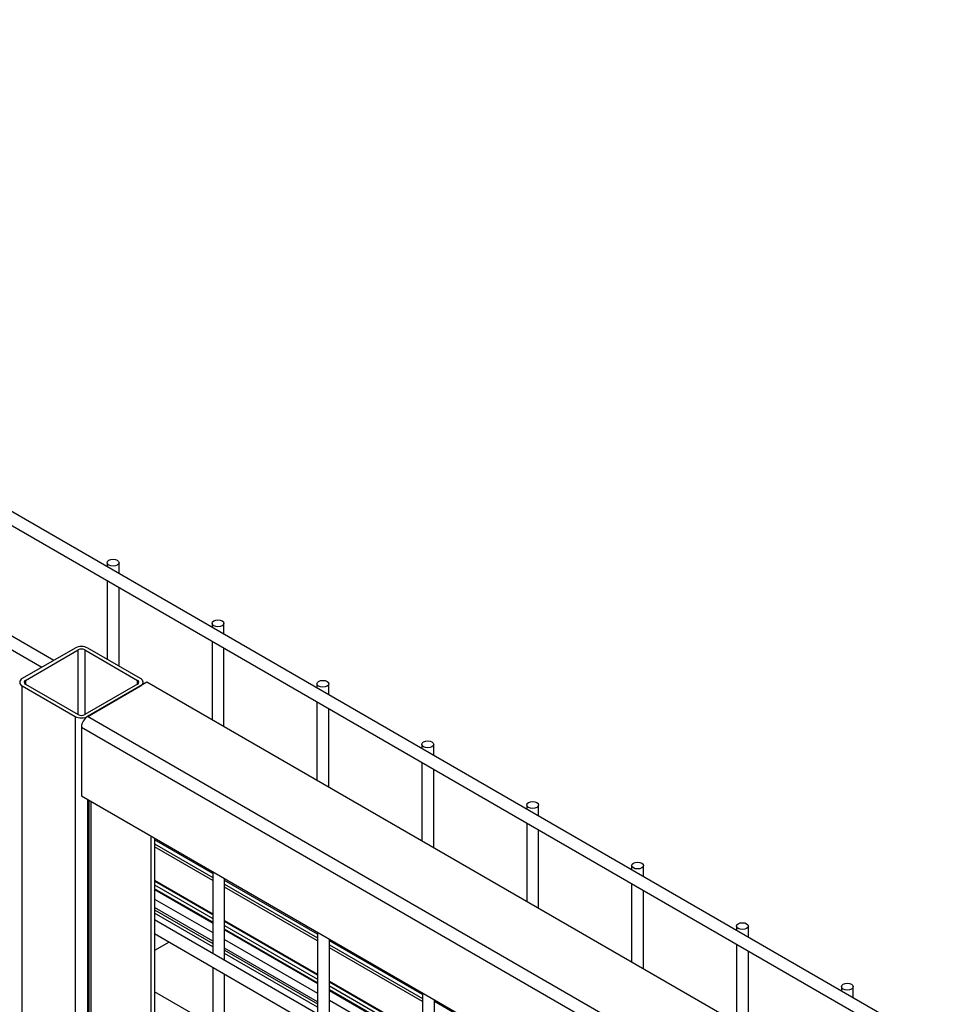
# Model space of a CAD drawing. Header units: inches. Extents: x 0.1 to 10.7, y 0.1 to 8.
# Tile 41 of 42: x 8.704 to 9.227, y 7.38 to 7.933. Entities that reach past the tile are written whole.
import ezdxf

# ---------------------------------------------------------------- set-up
doc = ezdxf.new("R2010")
doc.units = ezdxf.units.IN
doc.header["$MEASUREMENT"] = 0

msp = doc.modelspace()

# ---------------------------------------------------------------- linework, layer by layer
for p, q in [((9.219784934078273, 7.356331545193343), (8.220701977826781, 7.93308985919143)), ((8.217368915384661, 7.927316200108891), (9.216451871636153, 7.350557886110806)), ((8.723154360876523, 7.57328407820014), (8.220701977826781, 7.863343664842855)), ((8.217368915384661, 7.857570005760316), (8.716487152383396, 7.569435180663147)), ((8.753103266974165, 7.628132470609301), (8.753103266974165, 7.625741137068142)), ((8.75976993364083, 7.621892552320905), (8.75976993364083, 7.628132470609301)), ((8.753103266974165, 7.618043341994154), (8.753103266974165, 7.573905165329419)), ((8.75976993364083, 7.570056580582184), (8.75976993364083, 7.614194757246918)), ((8.812028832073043, 7.594115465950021), (8.812028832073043, 7.591724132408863)), ((8.818695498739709, 7.587875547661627), (8.818695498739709, 7.594115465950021)), ((8.812028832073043, 7.584026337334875), (8.812028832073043, 7.539888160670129)), ((8.735057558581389, 7.580155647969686), (8.705447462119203, 7.563062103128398)), ((8.707215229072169, 7.562041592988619), (8.736825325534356, 7.579135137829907)), ((8.736825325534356, 7.542821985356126), (8.736825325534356, 7.579135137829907)), ((8.740508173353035, 7.579135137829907), (8.770118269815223, 7.562041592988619)), ((8.740508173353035, 7.579135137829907), (8.740508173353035, 7.542821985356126)), ((8.771886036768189, 7.563062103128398), (8.742275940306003, 7.580155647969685)), ((8.818695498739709, 7.536039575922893), (8.818695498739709, 7.580177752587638)), ((8.707215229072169, 7.562041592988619), (8.707215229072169, 7.559915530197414)), ((8.707215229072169, 7.559915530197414), (8.736825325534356, 7.542821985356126)), ((8.770118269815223, 7.559915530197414), (8.740508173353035, 7.542821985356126)), ((8.775495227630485, 7.560978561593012), (8.742060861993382, 7.541677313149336)), ((8.770118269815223, 7.559915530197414), (8.770118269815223, 7.562041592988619)), ((8.77338101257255, 7.559758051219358), (8.77338101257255, 7.560978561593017)), ((9.799326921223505, 6.969933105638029), (8.775495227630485, 7.560978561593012)), ((8.870954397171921, 7.560098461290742), (8.870954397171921, 7.557707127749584)), ((8.877621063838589, 7.553858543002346), (8.877621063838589, 7.560098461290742)), ((8.705447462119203, 7.558895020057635), (8.735057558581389, 7.541801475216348)), ((8.705447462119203, 5.313407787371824), (8.705447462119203, 7.558895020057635)), ((8.742275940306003, 7.541801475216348), (8.771886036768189, 7.558895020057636)), ((8.870954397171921, 7.550009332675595), (8.870954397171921, 7.50587115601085)), ((8.877621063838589, 7.502022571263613), (8.877621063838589, 7.54616074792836)), ((8.735057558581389, 7.541801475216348), (8.735057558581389, 5.296314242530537)), ((9.765892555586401, 6.950631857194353), (8.742060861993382, 7.541677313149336)), ((8.738666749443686, 7.53579853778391), (9.762498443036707, 6.944753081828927)), ((8.738666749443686, 7.53579853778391), (8.738666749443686, 7.497189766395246)), ((8.9298799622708, 7.526081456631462), (8.9298799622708, 7.523690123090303)), ((8.936546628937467, 7.519841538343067), (8.936546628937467, 7.526081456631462)), ((8.9298799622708, 7.515992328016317), (8.9298799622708, 7.47185415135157)), ((8.936546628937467, 7.468005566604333), (8.936546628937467, 7.512143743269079)), ((8.738666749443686, 7.497189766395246), (9.762498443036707, 6.906144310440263)), ((8.742275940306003, 5.336478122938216), (8.742275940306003, 7.495106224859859)), ((8.742776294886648, 7.494817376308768), (8.742776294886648, 5.336189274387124)), ((8.744182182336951, 5.335377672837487), (8.744182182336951, 7.494005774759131)), ((8.98880552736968, 7.492064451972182), (8.98880552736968, 7.489673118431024)), ((8.995472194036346, 7.485824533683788), (8.995472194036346, 7.492064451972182)), ((8.98880552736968, 7.481975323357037), (8.98880552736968, 7.43783714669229)), ((8.995472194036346, 7.433988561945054), (8.995472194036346, 7.4781267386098)), ((8.777616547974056, 7.474704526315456), (8.777616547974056, 5.316076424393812)), ((8.779737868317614, 7.473479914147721), (8.779737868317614, 6.601154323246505)), ((8.81242278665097, 7.453558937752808), (8.779737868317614, 7.472427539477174)), ((8.779737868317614, 7.470236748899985), (8.81242278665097, 7.45136814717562)), ((8.81242278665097, 7.449694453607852), (8.779737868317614, 7.468563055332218)), ((8.81242278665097, 7.454611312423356), (8.81242278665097, 7.408615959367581)), ((9.047731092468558, 7.458047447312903), (9.047731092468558, 7.455656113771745)), ((9.054397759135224, 7.451807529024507), (9.054397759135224, 7.458047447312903)), ((8.779737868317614, 7.44985709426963), (8.81242278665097, 7.43098849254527)), ((8.81242278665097, 7.430415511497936), (8.779737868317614, 7.449284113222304)), ((8.819089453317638, 7.404767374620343), (8.819089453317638, 7.450762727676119)), ((8.87134835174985, 7.419541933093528), (8.819089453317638, 7.449710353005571)), ((8.779737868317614, 7.447174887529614), (8.81242278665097, 7.42830628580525)), ((8.81242278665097, 7.426162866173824), (8.779737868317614, 7.445031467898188)), ((8.779737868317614, 7.444594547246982), (8.81242278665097, 7.425725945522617)), ((8.819089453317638, 7.447519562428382), (8.87134835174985, 7.417351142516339)), ((8.87134835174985, 7.415677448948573), (8.819089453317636, 7.445845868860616)), ((9.047731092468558, 7.447958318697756), (9.047731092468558, 7.403820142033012)), ((9.054397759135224, 7.399971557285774), (9.054397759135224, 7.444109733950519)), ((8.779737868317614, 7.439235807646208), (8.81242278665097, 7.420367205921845)), ((8.81242278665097, 7.415541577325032), (8.779737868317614, 7.434410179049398)), ((8.779737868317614, 7.433171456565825), (8.81242278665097, 7.41430285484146)), ((8.81242278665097, 7.412474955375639), (8.779737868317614, 7.431343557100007)), ((9.727791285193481, 6.880184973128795), (8.779737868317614, 7.427484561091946)), ((8.819089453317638, 7.427139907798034), (8.87134835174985, 7.396971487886)), ((8.87134835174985, 7.396398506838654), (8.819089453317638, 7.426566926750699)), ((8.819089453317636, 7.424457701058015), (8.87134835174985, 7.394289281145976)), ((8.87134835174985, 7.392145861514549), (8.819089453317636, 7.422314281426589)), ((8.819089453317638, 7.42187736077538), (8.87134835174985, 7.391708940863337)), ((9.106656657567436, 7.424030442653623), (9.106656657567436, 7.421639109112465)), ((9.113323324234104, 7.417790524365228), (9.113323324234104, 7.424030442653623)), ((8.779737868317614, 7.41978676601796), (9.727791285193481, 6.872487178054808)), ((8.819089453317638, 7.416518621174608), (8.87134835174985, 7.386350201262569)), ((8.87134835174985, 7.420594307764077), (8.87134835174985, 7.374598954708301)), ((8.878015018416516, 7.370750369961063), (8.878015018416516, 7.41674572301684)), ((8.930273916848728, 7.38552492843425), (8.878015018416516, 7.415693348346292)), ((8.787931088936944, 7.415056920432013), (8.779737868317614, 7.410327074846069)), ((8.87134835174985, 7.381524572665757), (8.819089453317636, 7.411692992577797)), ((8.819089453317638, 7.410454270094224), (8.87134835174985, 7.380285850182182)), ((8.878015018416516, 7.413502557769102), (8.930273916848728, 7.38333413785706)), ((8.930273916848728, 7.381660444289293), (8.878015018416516, 7.411828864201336)), ((9.106656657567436, 7.413941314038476), (9.106656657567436, 7.369803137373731)), ((9.113323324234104, 7.365954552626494), (9.113323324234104, 7.41009272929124)), ((8.87134835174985, 7.378457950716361), (8.819089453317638, 7.408626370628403)), ((8.81242278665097, 7.400918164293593), (8.81242278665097, 7.340570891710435)), ((8.819089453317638, 7.336722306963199), (8.819089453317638, 7.397069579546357)), ((8.878015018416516, 7.393122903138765), (8.930273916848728, 7.362954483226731)), ((8.930273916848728, 7.362381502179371), (8.878015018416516, 7.392549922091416)), ((8.878015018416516, 7.390440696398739), (8.930273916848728, 7.360272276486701)), ((8.930273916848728, 7.358128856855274), (8.878015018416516, 7.388297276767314)), ((9.165582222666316, 7.390013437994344), (9.165582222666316, 7.387622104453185)), ((9.172248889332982, 7.383773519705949), (9.172248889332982, 7.390013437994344)), ((8.81242278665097, 7.368241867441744), (8.779737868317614, 7.38711046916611)), ((8.878015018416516, 7.387860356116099), (8.930273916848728, 7.357691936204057)), ((8.878015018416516, 7.382501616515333), (8.930273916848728, 7.352333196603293)), ((8.930273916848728, 7.386577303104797), (8.930273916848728, 7.340581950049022)), ((8.936940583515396, 7.336733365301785), (8.936940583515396, 7.38272871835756)), ((8.989199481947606, 7.35150792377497), (8.936940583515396, 7.381676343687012))]:
    msp.add_line(p, q)
at = {"flags": 128}
for points in [[(8.758793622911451, 7.629493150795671), (8.759516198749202, 7.628868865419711), (8.75976993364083, 7.628132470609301), (8.759516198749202, 7.62739607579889), (8.758793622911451, 7.62677179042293), (8.757712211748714, 7.626354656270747), (8.756436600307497, 7.626208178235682), (8.75516098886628, 7.626354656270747), (8.754079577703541, 7.62677179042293), (8.753357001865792, 7.62739607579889), (8.753103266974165, 7.628132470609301), (8.753357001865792, 7.628868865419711), (8.754079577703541, 7.629493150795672), (8.75516098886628, 7.629910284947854), (8.756436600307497, 7.63005676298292), (8.757712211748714, 7.629910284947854), (8.758793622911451, 7.629493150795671)], [(8.817719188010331, 7.595476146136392), (8.81844176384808, 7.594851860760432), (8.818695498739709, 7.594115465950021), (8.81844176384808, 7.593379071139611), (8.817719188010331, 7.592754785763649), (8.816637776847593, 7.592337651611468), (8.815362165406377, 7.592191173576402), (8.81408655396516, 7.592337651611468), (8.813005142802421, 7.59275478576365), (8.81228256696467, 7.593379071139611), (8.812028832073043, 7.594115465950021), (8.81228256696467, 7.594851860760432), (8.813005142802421, 7.595476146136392), (8.81408655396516, 7.595893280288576), (8.815362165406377, 7.59603975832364), (8.816637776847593, 7.595893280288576), (8.817719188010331, 7.595476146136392)], [(8.87664475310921, 7.561459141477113), (8.877367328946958, 7.560834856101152), (8.877621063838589, 7.560098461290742), (8.877367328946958, 7.559362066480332), (8.87664475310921, 7.558737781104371), (8.87556334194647, 7.558320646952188), (8.874287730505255, 7.558174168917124), (8.873012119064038, 7.558320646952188), (8.8719307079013, 7.558737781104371), (8.87120813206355, 7.559362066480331), (8.870954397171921, 7.560098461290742), (8.87120813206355, 7.560834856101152), (8.8719307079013, 7.561459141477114), (8.873012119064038, 7.561876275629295), (8.874287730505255, 7.56202275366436), (8.87556334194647, 7.561876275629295), (8.87664475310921, 7.561459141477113)], [(8.93557031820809, 7.527442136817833), (8.936292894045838, 7.526817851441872), (8.936546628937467, 7.526081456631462), (8.936292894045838, 7.525345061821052), (8.93557031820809, 7.524720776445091), (8.93448890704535, 7.524303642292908), (8.933213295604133, 7.524157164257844), (8.931937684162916, 7.524303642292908), (8.93085627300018, 7.524720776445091), (8.930133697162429, 7.525345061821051), (8.9298799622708, 7.526081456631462), (8.930133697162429, 7.526817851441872), (8.93085627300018, 7.527442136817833), (8.931937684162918, 7.527859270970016), (8.933213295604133, 7.528005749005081), (8.93448890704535, 7.527859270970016), (8.93557031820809, 7.527442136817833)], [(8.994495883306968, 7.493425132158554), (8.995218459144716, 7.492800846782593), (8.995472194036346, 7.492064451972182), (8.995218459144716, 7.491328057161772), (8.994495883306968, 7.490703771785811), (8.993414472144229, 7.490286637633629), (8.992138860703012, 7.490140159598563), (8.990863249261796, 7.490286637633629), (8.989781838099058, 7.490703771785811), (8.989059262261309, 7.491328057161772), (8.98880552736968, 7.492064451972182), (8.989059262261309, 7.492800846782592), (8.989781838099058, 7.493425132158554), (8.990863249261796, 7.493842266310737), (8.992138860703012, 7.493988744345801), (8.993414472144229, 7.493842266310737), (8.994495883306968, 7.493425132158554)], [(9.053421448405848, 7.459408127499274), (9.054144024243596, 7.458783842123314), (9.054397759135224, 7.458047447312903), (9.054144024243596, 7.457311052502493), (9.053421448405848, 7.456686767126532), (9.052340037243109, 7.456269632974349), (9.05106442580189, 7.456123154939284), (9.049788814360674, 7.456269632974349), (9.048707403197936, 7.456686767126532), (9.047984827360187, 7.457311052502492), (9.047731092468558, 7.458047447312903), (9.047984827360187, 7.458783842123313), (9.048707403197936, 7.459408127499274), (9.049788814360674, 7.459825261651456), (9.05106442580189, 7.459971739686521), (9.052340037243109, 7.459825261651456), (9.053421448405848, 7.459408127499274)], [(9.112347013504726, 7.425391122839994), (9.113069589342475, 7.424766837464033), (9.113323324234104, 7.424030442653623), (9.113069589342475, 7.423294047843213), (9.112347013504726, 7.422669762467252), (9.111265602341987, 7.42225262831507), (9.10998999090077, 7.422106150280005), (9.108714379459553, 7.42225262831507), (9.107632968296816, 7.422669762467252), (9.106910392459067, 7.423294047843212), (9.106656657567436, 7.424030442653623), (9.106910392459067, 7.424766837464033), (9.107632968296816, 7.425391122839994), (9.108714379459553, 7.425808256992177), (9.10998999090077, 7.425954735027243), (9.111265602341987, 7.425808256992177), (9.112347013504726, 7.425391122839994)], [(9.171272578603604, 7.391374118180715), (9.171995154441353, 7.390749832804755), (9.172248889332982, 7.390013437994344), (9.171995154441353, 7.389277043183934), (9.171272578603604, 7.388652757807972), (9.170191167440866, 7.38823562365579), (9.168915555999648, 7.388089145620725), (9.167639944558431, 7.38823562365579), (9.166558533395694, 7.388652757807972), (9.165835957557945, 7.389277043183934), (9.165582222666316, 7.390013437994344), (9.165835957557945, 7.390749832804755), (9.166558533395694, 7.391374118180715), (9.167639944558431, 7.391791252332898), (9.168915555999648, 7.391937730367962), (9.170191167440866, 7.391791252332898), (9.171272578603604, 7.391374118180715)]]:
    msp.add_lwpolyline(points, dxfattribs=at)
for centre, radius, start, end in [((8.738666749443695, 7.573189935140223), 0.007845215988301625, 62.60967223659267, 117.3903277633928), ((8.738666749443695, 7.57558120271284), 0.004002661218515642, 62.60967223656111, 117.3903277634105), ((8.70623823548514, 7.560978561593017), 0.002228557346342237, 110.783420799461, 249.2165792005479), ((8.707618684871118, 7.560978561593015), 0.001137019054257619, 110.7834207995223, 249.2165792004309), ((8.769714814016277, 7.560978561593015), 0.001137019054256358, 290.7834207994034, 69.21657920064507), ((8.771095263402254, 7.560978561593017), 0.002228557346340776, 290.7834207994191, 69.21657920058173), ((8.738666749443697, 7.546375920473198), 0.004002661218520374, 242.609672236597, 297.3903277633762), ((8.738666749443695, 7.548767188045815), 0.007845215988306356, 242.6096722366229, 297.3903277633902), ((8.746035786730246, 7.53546320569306), 0.007376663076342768, 122.6054783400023, 177.3945215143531)]:
    msp.add_arc(centre, radius, start, end)

doc.saveas('drawing.dxf')
